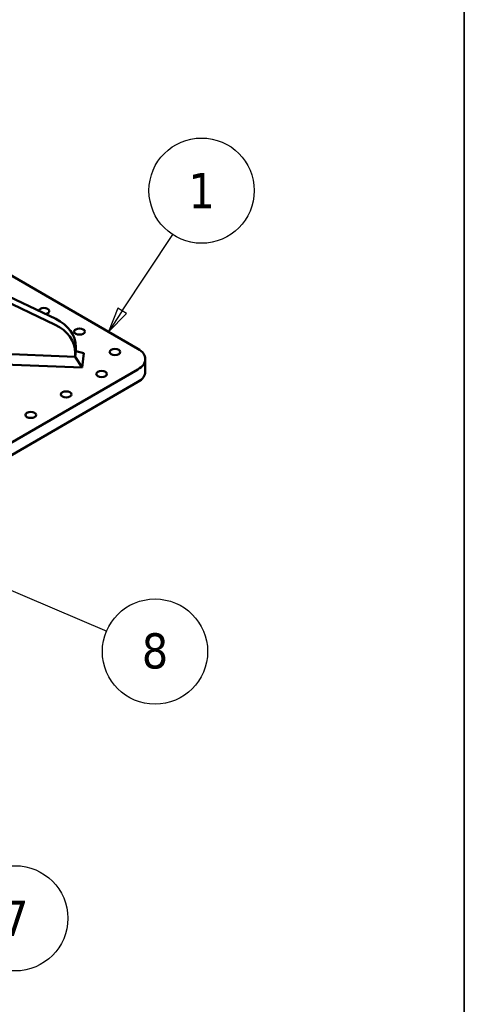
# Model space of a CAD drawing. Header units: millimetres. Extents: x 40 to 4804, y -323 to 2338.
# Tile 28 of 36: x 2965 to 3320, y 656 to 1441. Entities that reach past the tile are written whole.
import ezdxf

# ---------------------------------------------------------------- set-up
doc = ezdxf.new("R2010")
doc.units = ezdxf.units.MM
doc.header["$LTSCALE"] = 8
for name, color, linetype, lineweight in [('Border (ISO)', 7, 'Continuous', 70), ('Symbol (ISO)', 7, 'Continuous', 25), ('Visible (ISO)', 7, 'Continuous', 50)]:
    doc.layers.add(name, color=color, linetype=linetype, lineweight=lineweight)
doc.styles.add('Note Text (ISO)', font='tahoma.ttf')

# ---------------------------------------------------------------- blocks, each defined once
blk = doc.blocks.new('Balloon1')
at = {"layer": 'Symbol (ISO)'}
for p, q in [((380.865, 151.096), (385.906, 158.724)), ((380.448, 151.372), (379.487, 149.011)), ((381.282, 150.821), (380.448, 151.372)), ((380.865, 151.096), (379.487, 149.011)), ((379.487, 149.011), (381.282, 150.821))]:
    blk.add_line(p, q, dxfattribs=at)
at = {"layer": 'Symbol (ISO)', "flags": 128}
blk.add_lwpolyline([(380.448, 151.372), (379.487, 149.011), (381.282, 150.821), (380.448, 151.372)], dxfattribs=at)
at = {"layer": 'Symbol (ISO)'}
blk.add_circle((388.791, 163.089), 5.25, dxfattribs=at)
blk.add_solid([(380.448, 151.372), (379.487, 149.011), (381.282, 150.821), (380.448, 151.372)], dxfattribs=at)
at = {"layer": 'Symbol (ISO)', "insert": (388.791, 163.089), "char_height": 3.5, "attachment_point": 5, "style": 'Note Text (ISO)'}
blk.add_mtext('1', dxfattribs=at)
blk = doc.blocks.new('Balloon9')
at = {"layer": 'Symbol (ISO)'}
for p, q in [((355.524, 118.152), (354.352, 120.36)), ((355.966, 118.387), (354.352, 120.36)), ((354.352, 120.36), (355.083, 117.918)), ((355.083, 117.918), (355.966, 118.387)), ((355.524, 118.152), (367.74, 95.14))]:
    blk.add_line(p, q, dxfattribs=at)
at = {"layer": 'Symbol (ISO)', "flags": 128}
blk.add_lwpolyline([(355.966, 118.387), (354.352, 120.36), (355.083, 117.918), (355.966, 118.387)], dxfattribs=at)
at = {"layer": 'Symbol (ISO)'}
blk.add_circle((370.196, 90.515), 5.25, dxfattribs=at)
blk.add_solid([(355.966, 118.387), (354.352, 120.36), (355.083, 117.918), (355.966, 118.387)], dxfattribs=at)
at = {"layer": 'Symbol (ISO)', "insert": (370.196, 90.515), "char_height": 3.5, "attachment_point": 5, "style": 'Note Text (ISO)'}
blk.add_mtext('7', dxfattribs=at)
blk = doc.blocks.new('Balloon10')
at = {"layer": 'Symbol (ISO)'}
for p, q in [((363.977, 125.693), (361.677, 126.671)), ((364.173, 126.153), (361.677, 126.671)), ((361.677, 126.671), (363.782, 125.233)), ((363.782, 125.233), (364.173, 126.153)), ((363.977, 125.693), (379.327, 119.165))]:
    blk.add_line(p, q, dxfattribs=at)
at = {"layer": 'Symbol (ISO)', "flags": 128}
blk.add_lwpolyline([(364.173, 126.153), (361.677, 126.671), (363.782, 125.233), (364.173, 126.153)], dxfattribs=at)
at = {"layer": 'Symbol (ISO)'}
blk.add_circle((384.142, 117.117), 5.25, dxfattribs=at)
blk.add_solid([(364.173, 126.153), (361.677, 126.671), (363.782, 125.233), (364.173, 126.153)], dxfattribs=at)
at = {"layer": 'Symbol (ISO)', "insert": (384.142, 117.156), "char_height": 3.5, "attachment_point": 5, "style": 'Note Text (ISO)'}
blk.add_mtext('8', dxfattribs=at)
blk = doc.blocks.new('Borders OMS Border')
at = {"layer": 'Border (ISO)', "linetype": 'Continuous', "lineweight": 35}
blk.add_line((415, 292), (415, 5), dxfattribs=at)

msp = doc.modelspace()

# ---------------------------------------------------------------- linework, layer by layer
at = {"layer": 'Visible (ISO)'}
for p, q in [((3059.534, 1178.437), (2881.848, 1281.024)), ((2881.848, 1255.664), (2994.039, 1202.309)), ((2993.481, 1197.702), (2881.848, 1250.791)), ((3009.916, 1180.041), (3009.916, 1176.706)), ((2900.098, 1176.51), (3009.358, 1172.099)), ((3009.358, 1172.099), (3009.916, 1176.706)), ((3009.358, 1172.099), (3009.358, 1175.433)), ((3014.925, 1163.503), (3009.358, 1172.099)), ((3016.32, 1175.021), (3009.916, 1176.706)), ((3014.925, 1163.503), (3016.32, 1175.021)), ((2898.462, 1168.204), (3014.925, 1163.503)), ((3065.392, 1160.229), (3065.392, 1170.272)), ((2769.62, 994.725), (3059.534, 1162.107)), ((2769.62, 984.682), (3059.534, 1152.064))]:
    msp.add_line(p, q, dxfattribs=at)
for centre, major_axis, ratio, start_param, end_param in [((2984.581, 1208.647), (-4.25, 0), 0.5773503, 1.8352286, 6.211481), ((2979.989, 1181.249), (29.782, -3.607), 0.8145076, 0.0983324, 1.1804365), ((2979.431, 1176.641), (29.782, -3.607), 0.8145076, 0.0983324, 1.1804365), ((3045.392, 1170.272), (20, 0), 0.5773503, 5.4977871, 7.0685835), ((3045.392, 1160.229), (20, 0), 0.5773503, 5.4977871, 6.2831853)]:
    msp.add_ellipse(centre, major_axis=major_axis, ratio=ratio, start_param=start_param, end_param=end_param, dxfattribs=at)
for centre in [(3012.865, 1192.317), (3041.149, 1175.988), (3030.543, 1158.433), (3002.258, 1142.103), (2973.974, 1125.773)]:
    msp.add_ellipse(centre, major_axis=(4.25, 0), ratio=0.5773503, dxfattribs=at)

# ---------------------------------------------------------------- block references
at = {"xscale": 8, "yscale": 8, "zscale": 8}
msp.add_blockref('Borders OMS Border', (0, 0), dxfattribs=at)
at = {"layer": 'Symbol (ISO)', "xscale": 8, "yscale": 8, "zscale": 8}
for name in ['Balloon1', 'Balloon10', 'Balloon9']:
    msp.add_blockref(name, (0, 0), dxfattribs=at)

doc.saveas('drawing.dxf')
